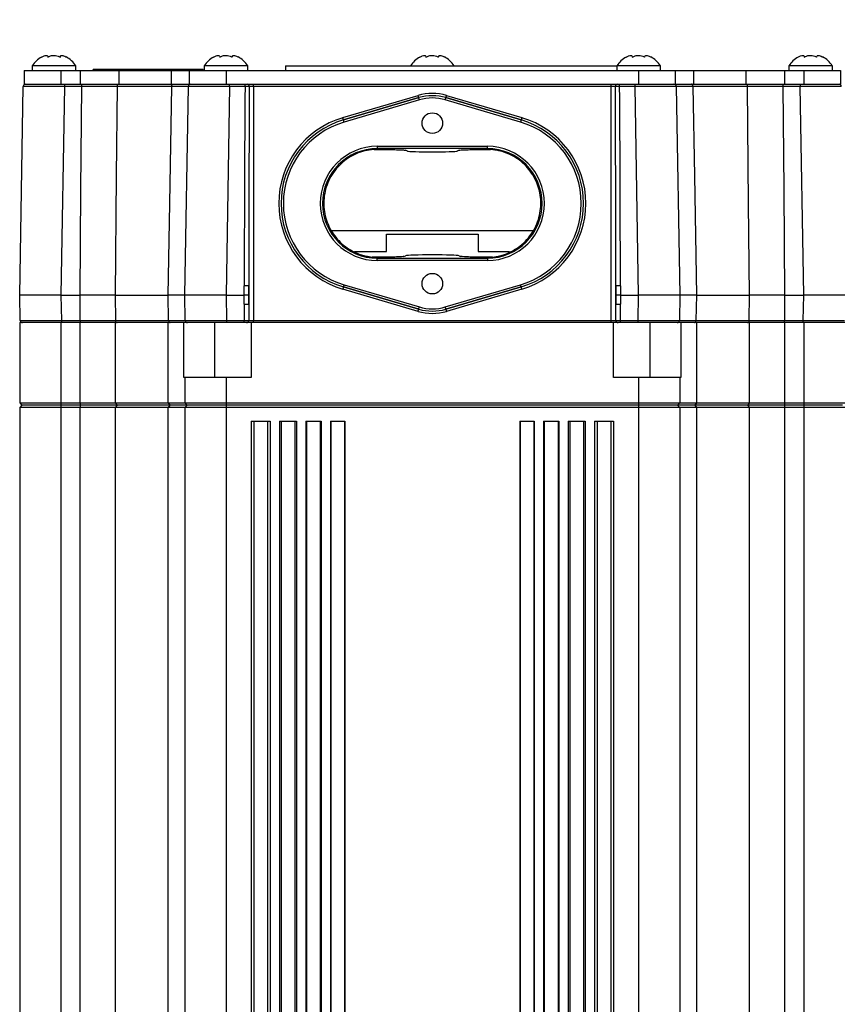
# Model space of a CAD drawing. Extents: x 0 to 8410, y 0 to 5940.
# Tile 18 of 212: x 1101 to 1280, y 2446 to 2661. Entities that reach past the tile are written whole.
import ezdxf

# ---------------------------------------------------------------- set-up
doc = ezdxf.new("R2010")
doc.units = 0
doc.header["$LTSCALE"] = 10
doc.layers.get('0').update_dxf_attribs({"linetype": 'CONTINUOUS'})
doc.styles.add('SLDTEXTSTYLE0', font='TXT', dxfattribs={"width": 0.605})
doc.dimstyles.new('SLDDIMSTYLE2', dxfattribs={"dimtxt": 50, "dimasz": 50, "dimexe": 0, "dimexo": 0.0625, "dimgap": 12.5, "dimtad": 1, "dimdec": 0, "dimrnd": 1e-09, "dimzin": 12, "dimtxsty": 'SLDTEXTSTYLE0', "dimsah": 1, "dimcen": 0.09, "dimazin": 3, "dimtfac": 1, "dimtofl": 0, "dimtmove": 0, "dimatfit": 3, "dimtolj": 1, "dimtzin": 12})

# ---------------------------------------------------------------- blocks, each defined once
blk = doc.blocks.new('_D_3')
at = {"color": 7, "linetype": 'CONTINUOUS'}
for p, q in [((5417.89, 2801.35), (5417.89, 442.22)), ((1260.76, 1798.95), (1260.76, 442.22)), ((5417.89, 457.22), (1260.76, 457.22))]:
    blk.add_line(p, q, dxfattribs=at)
for points in [[(1260.76, 457.22), (1310.76, 449.72), (1310.76, 464.72)], [(5417.89, 457.22), (5367.89, 464.72), (5367.89, 449.72)]]:
    blk.add_solid(points, dxfattribs=at)
at = {"color": 7, "linetype": 'CONTINUOUS', "insert": (3262.94, 521.68), "char_height": 50, "attachment_point": 1, "style": 'SLDTEXTSTYLE0'}
blk.add_mtext('4157', dxfattribs=at)

msp = doc.modelspace()

# ---------------------------------------------------------------- linework, layer by layer
at = {"color": 7, "linetype": 'CONTINUOUS'}
for p, q in [((1101.76, 2650.05), (1101.76, 2647.05)), ((1101.76, 2650.05), (1109.76, 2650.05)), ((1103.51, 2651.05), (1103.51, 2650.05)), ((1113.01, 2651.05), (1103.51, 2651.05)), ((1109.76, 2650.05), (1113.92, 2650.05)), ((1113.01, 2650.05), (1113.01, 2651.05)), ((1113.92, 2650.05), (1122.37, 2650.05)), ((1116.76, 2650.05), (1116.76, 2650.25)), ((1140.76, 2650.25), (1116.76, 2650.25)), ((1122.37, 2650.05), (1133.8, 2650.05)), ((1133.8, 2650.05), (1137.76, 2650.05)), ((1137.76, 2650.05), (1137.76, 2647.05)), ((1137.76, 2650.05), (1145.76, 2650.05)), ((1140.76, 2650.05), (1140.76, 2650.25)), ((1141.01, 2651.05), (1141.01, 2650.05)), ((1150.51, 2651.05), (1141.01, 2651.05)), ((1145.76, 2650.05), (1235.76, 2650.05)), ((1150.51, 2650.05), (1150.51, 2651.05)), ((1158.76, 2651.05), (1158.76, 2650.05)), ((1158.76, 2651.05), (1231.01, 2651.05)), ((1231.01, 2651.05), (1231.01, 2650.05)), ((1240.51, 2651.05), (1231.01, 2651.05)), ((1235.76, 2650.05), (1243.76, 2650.05)), ((1240.51, 2650.05), (1240.51, 2651.05)), ((1243.76, 2650.05), (1243.76, 2647.05)), ((1243.76, 2650.05), (1247.72, 2650.05)), ((1247.72, 2650.05), (1259.15, 2650.05)), ((1259.15, 2650.05), (1267.6, 2650.05)), ((1267.6, 2650.05), (1271.76, 2650.05)), ((1268.51, 2651.05), (1268.51, 2650.05)), ((1278.01, 2651.05), (1268.51, 2651.05)), ((1271.76, 2650.05), (1279.76, 2650.05)), ((1278.01, 2650.05), (1278.01, 2651.05)), ((1279.76, 2650.05), (1279.76, 2647.05)), ((1100.76, 2601.05), (1101.55, 2646.56)), ((1101.76, 2647.05), (1109.76, 2647.05)), ((1109.76, 2647.05), (1113.92, 2647.05)), ((1113.92, 2647.05), (1122.37, 2647.05)), ((1122.37, 2647.05), (1133.8, 2647.05)), ((1133.8, 2647.05), (1137.76, 2647.05)), ((1136.76, 2601.05), (1137.55, 2646.56)), ((1137.76, 2647.05), (1145.76, 2647.05)), ((1145.76, 2647.05), (1235.76, 2647.05)), ((1235.76, 2647.05), (1243.76, 2647.05)), ((1243.76, 2647.05), (1247.72, 2647.05)), ((1243.97, 2646.56), (1244.76, 2601.05)), ((1247.72, 2647.05), (1259.15, 2647.05)), ((1259.15, 2647.05), (1267.6, 2647.05)), ((1267.6, 2647.05), (1271.76, 2647.05)), ((1271.76, 2647.05), (1279.76, 2647.05)), ((1178.04, 2632.8), (1178.76, 2632.82)), ((1185.33, 2632.47), (1184.94, 2632.63)), ((1196.58, 2632.63), (1196.19, 2632.47)), ((1202.76, 2632.82), (1203.48, 2632.8)), ((1212.84, 2615.05), (1168.9, 2615.05)), ((1180.76, 2610.55), (1180.76, 2614.35)), ((1180.76, 2614.35), (1200.76, 2614.35)), ((1200.76, 2614.35), (1200.76, 2610.55)), ((1173.82, 2610.55), (1180.76, 2610.55)), ((1178.76, 2609.3), (1177.64, 2609.36)), ((1184.58, 2609.49), (1184.93, 2609.63)), ((1196.59, 2609.63), (1196.94, 2609.49)), ((1200.76, 2610.55), (1207.62, 2610.55)), ((1203.88, 2609.36), (1202.76, 2609.3)), ((1109.76, 2601.05), (1100.76, 2601.05)), ((1100.86, 2595.54), (1100.76, 2601.05)), ((1109.76, 2601.05), (1113.92, 2601.05)), ((1121.61, 2601.05), (1133.16, 2601.05)), ((1145.76, 2601.05), (1136.76, 2601.05)), ((1136.86, 2595.54), (1136.76, 2601.05)), ((1145.76, 2601.05), (1149.74, 2601.05)), ((1150.74, 2601.05), (1149.74, 2601.05)), ((1231.78, 2601.05), (1230.78, 2601.05)), ((1231.78, 2601.05), (1235.76, 2601.05)), ((1244.76, 2601.05), (1235.76, 2601.05)), ((1244.76, 2601.05), (1244.66, 2595.54)), ((1248.36, 2601.05), (1259.91, 2601.05)), ((1267.6, 2601.05), (1271.76, 2601.05)), ((1280.76, 2601.05), (1271.76, 2601.05)), ((1100.76, 2595.05), (1100.76, 2577.55)), ((1109.76, 2595.05), (1100.76, 2595.05)), ((1113.92, 2595.05), (1109.76, 2595.05)), ((1121.61, 2595.05), (1113.92, 2595.05)), ((1133.16, 2595.05), (1121.61, 2595.05)), ((1136.59, 2595.05), (1133.16, 2595.05)), ((1136.59, 2583.05), (1136.59, 2595.05)), ((1137.36, 2595.05), (1136.59, 2595.05)), ((1137.36, 2595.05), (1136.94, 2595.05)), ((1145.85, 2595.05), (1137.36, 2595.05)), ((1149.74, 2595.05), (1145.85, 2595.05)), ((1151.26, 2595.05), (1150.24, 2595.05)), ((1151.26, 2595.05), (1151.26, 2583.05)), ((1230.26, 2595.05), (1151.26, 2595.05)), ((1231.28, 2595.05), (1230.26, 2595.05)), ((1230.26, 2583.05), (1230.26, 2595.05)), ((1235.66, 2595.05), (1231.77, 2595.05)), ((1244.16, 2595.05), (1235.66, 2595.05)), ((1244.93, 2595.05), (1244.16, 2595.05)), ((1244.93, 2595.05), (1244.93, 2583.05)), ((1248.36, 2595.05), (1244.93, 2595.05)), ((1259.91, 2595.05), (1248.36, 2595.05)), ((1267.6, 2595.05), (1259.91, 2595.05)), ((1271.76, 2595.05), (1267.6, 2595.05)), ((1280.76, 2595.05), (1271.76, 2595.05)), ((1136.76, 2583.05), (1136.59, 2583.05)), ((1145.76, 2583.05), (1136.76, 2583.05)), ((1136.76, 2583.05), (1136.76, 2577.55)), ((1151.26, 2583.05), (1145.76, 2583.05)), ((1235.76, 2583.05), (1230.26, 2583.05)), ((1244.76, 2583.05), (1235.76, 2583.05)), ((1244.76, 2583.05), (1244.76, 2577.55)), ((1244.93, 2583.05), (1244.76, 2583.05)), ((1100.76, 2577.55), (1109.76, 2577.55)), ((1100.76, 2577.55), (1101.26, 2577.05)), ((1101.26, 2577.05), (1100.76, 2576.55)), ((1109.76, 2577.05), (1101.26, 2577.05)), ((1109.76, 2577.55), (1113.92, 2577.55)), ((1113.92, 2577.05), (1109.76, 2577.05)), ((1113.92, 2577.55), (1121.61, 2577.55)), ((1121.99, 2577.05), (1113.92, 2577.05)), ((1121.61, 2577.55), (1133.16, 2577.55)), ((1133.48, 2577.05), (1121.99, 2577.05)), ((1133.16, 2577.55), (1136.76, 2577.55)), ((1137.26, 2577.05), (1133.48, 2577.05)), ((1136.76, 2577.55), (1145.76, 2577.55)), ((1136.76, 2577.55), (1137.26, 2577.05)), ((1137.26, 2577.05), (1136.76, 2576.55)), ((1145.76, 2577.05), (1137.26, 2577.05)), ((1145.76, 2577.55), (1235.76, 2577.55)), ((1235.76, 2577.05), (1145.76, 2577.05)), ((1235.76, 2577.55), (1244.76, 2577.55)), ((1244.26, 2577.05), (1235.76, 2577.05)), ((1244.76, 2577.55), (1244.26, 2577.05)), ((1244.26, 2577.05), (1244.76, 2576.55)), ((1248.04, 2577.05), (1244.26, 2577.05)), ((1244.76, 2577.55), (1248.36, 2577.55)), ((1259.53, 2577.05), (1248.04, 2577.05)), ((1248.36, 2577.55), (1259.91, 2577.55)), ((1267.6, 2577.05), (1259.53, 2577.05)), ((1259.91, 2577.55), (1267.6, 2577.55)), ((1267.6, 2577.55), (1271.76, 2577.55)), ((1271.76, 2577.05), (1267.6, 2577.05)), ((1271.76, 2577.55), (1280.76, 2577.55)), ((1280.26, 2577.05), (1271.76, 2577.05)), ((1100.76, 2576.55), (1100.76, 2406.55)), ((1109.76, 2576.55), (1100.76, 2576.55)), ((1113.92, 2576.55), (1109.76, 2576.55)), ((1121.61, 2576.55), (1113.92, 2576.55)), ((1133.16, 2576.55), (1121.61, 2576.55)), ((1136.76, 2576.55), (1133.16, 2576.55)), ((1136.76, 2576.55), (1136.76, 2406.55)), ((1145.76, 2576.55), (1136.76, 2576.55)), ((1235.76, 2576.55), (1145.76, 2576.55)), ((1244.76, 2576.55), (1235.76, 2576.55)), ((1244.76, 2576.55), (1244.76, 2406.55)), ((1248.36, 2576.55), (1244.76, 2576.55)), ((1259.91, 2576.55), (1248.36, 2576.55)), ((1267.6, 2576.55), (1259.91, 2576.55)), ((1271.76, 2576.55), (1267.6, 2576.55)), ((1280.76, 2576.55), (1271.76, 2576.55)), ((1151.26, 2573.55), (1155.41, 2573.55)), ((1151.26, 2573.55), (1151.26, 2409.05)), ((1155.41, 2573.55), (1155.41, 2409.05)), ((1157.41, 2573.55), (1161.14, 2573.55)), ((1157.41, 2573.55), (1157.41, 2409.05)), ((1161.14, 2573.55), (1161.14, 2409.05)), ((1163.14, 2573.55), (1166.54, 2573.55)), ((1163.14, 2573.55), (1163.14, 2409.05)), ((1166.54, 2573.55), (1166.54, 2409.05)), ((1168.54, 2573.55), (1171.7, 2573.55)), ((1168.54, 2573.55), (1168.54, 2409.05)), ((1171.7, 2573.55), (1171.7, 2409.05)), ((1209.82, 2573.55), (1212.98, 2573.55)), ((1209.82, 2573.55), (1209.82, 2409.05)), ((1212.98, 2573.55), (1212.98, 2409.05)), ((1214.98, 2573.55), (1218.38, 2573.55)), ((1214.98, 2573.55), (1214.98, 2409.05)), ((1218.38, 2573.55), (1218.38, 2409.05)), ((1220.38, 2573.55), (1224.11, 2573.55)), ((1220.38, 2573.55), (1220.38, 2409.05)), ((1224.11, 2573.55), (1224.11, 2409.05)), ((1226.11, 2573.55), (1230.26, 2573.55)), ((1226.11, 2573.55), (1226.11, 2409.05)), ((1230.26, 2573.55), (1230.26, 2409.05))]:
    msp.add_line(p, q, dxfattribs=at)
at = {"color": 8, "linetype": 'CONTINUOUS'}
for p, q in [((1109.76, 2650.05), (1109.76, 2647.05)), ((1113.92, 2650.05), (1113.92, 2647.05)), ((1122.37, 2650.05), (1122.37, 2647.05)), ((1133.8, 2650.05), (1133.8, 2647.05)), ((1145.76, 2650.05), (1145.76, 2647.05)), ((1235.76, 2650.05), (1235.76, 2647.05)), ((1247.72, 2650.05), (1247.72, 2647.05)), ((1259.15, 2650.05), (1259.15, 2647.05)), ((1267.6, 2650.05), (1267.6, 2647.05)), ((1271.76, 2650.05), (1271.76, 2647.05)), ((1110.55, 2646.56), (1109.76, 2601.05)), ((1110.55, 2647.05), (1110.55, 2646.56)), ((1114.3, 2646.56), (1110.55, 2646.56)), ((1114.3, 2646.56), (1114.3, 2647.05)), ((1133.93, 2646.56), (1122, 2646.56)), ((1146.55, 2646.56), (1145.76, 2601.05)), ((1146.55, 2646.56), (1146.55, 2647.05)), ((1149.91, 2646.56), (1146.55, 2646.56)), ((1149.91, 2646.56), (1149.91, 2647.05)), ((1151.74, 2646.55), (1150.82, 2646.55)), ((1151.74, 2646.55), (1151.74, 2647.05)), ((1151.74, 2646.55), (1151.74, 2595.55)), ((1229.78, 2646.55), (1151.74, 2646.55)), ((1229.78, 2646.55), (1229.78, 2647.05)), ((1230.69, 2646.55), (1229.78, 2646.55)), ((1229.78, 2595.55), (1229.78, 2646.55)), ((1231.61, 2646.56), (1231.61, 2647.05)), ((1234.97, 2646.56), (1231.61, 2646.56)), ((1234.97, 2646.56), (1234.97, 2647.05)), ((1235.76, 2601.05), (1234.97, 2646.56)), ((1259.52, 2646.56), (1247.59, 2646.56)), ((1267.22, 2647.05), (1267.22, 2646.56)), ((1270.97, 2646.56), (1267.22, 2646.56)), ((1270.97, 2647.05), (1270.97, 2646.56)), ((1271.76, 2601.05), (1270.97, 2646.56)), ((1171.24, 2639.75), (1187.65, 2644.59)), ((1187.79, 2644.11), (1171.38, 2639.27)), ((1171.38, 2639.27), (1187.79, 2644.11)), ((1187.93, 2643.63), (1171.52, 2638.79)), ((1187.79, 2644.11), (1187.79, 2644.11)), ((1210, 2638.79), (1193.59, 2643.63)), ((1210.14, 2639.27), (1193.73, 2644.11)), ((1193.73, 2644.11), (1210.14, 2639.27)), ((1193.73, 2644.11), (1193.73, 2644.11)), ((1193.87, 2644.59), (1210.28, 2639.75)), ((1171.38, 2639.27), (1171.38, 2639.27)), ((1210.14, 2639.27), (1210.14, 2639.27)), ((1178.76, 2633.5), (1202.76, 2633.5)), ((1178.76, 2633.5), (1178.76, 2633)), ((1202.76, 2633), (1178.76, 2633)), ((1178.76, 2632.82), (1178.76, 2633)), ((1202.76, 2633), (1202.76, 2633.5)), ((1202.76, 2632.82), (1202.76, 2633)), ((1178.76, 2609.3), (1178.76, 2609.1)), ((1178.76, 2609.1), (1202.76, 2609.1)), ((1178.76, 2608.6), (1178.76, 2609.1)), ((1202.76, 2609.3), (1202.76, 2609.1)), ((1202.76, 2609.1), (1202.76, 2608.6)), ((1202.76, 2608.6), (1178.76, 2608.6)), ((1149.74, 2601.05), (1149.74, 2603.06)), ((1150.74, 2603.04), (1150.74, 2601.05)), ((1150.74, 2599.06), (1150.74, 2603.04)), ((1171.38, 2602.84), (1187.79, 2597.99)), ((1171.38, 2602.84), (1171.38, 2602.84)), ((1187.79, 2597.99), (1171.38, 2602.84)), ((1171.52, 2603.32), (1187.93, 2598.47)), ((1193.59, 2598.47), (1210, 2603.32)), ((1193.73, 2597.99), (1210.14, 2602.84)), ((1210.14, 2602.84), (1193.73, 2597.99)), ((1210.14, 2602.84), (1210.14, 2602.84)), ((1230.78, 2601.05), (1230.78, 2603.04)), ((1230.78, 2603.04), (1230.78, 2599.06)), ((1231.78, 2603.06), (1231.78, 2601.05)), ((1109.76, 2601.05), (1109.85, 2595.54)), ((1121.61, 2601.05), (1121.65, 2595.54)), ((1133.25, 2595.54), (1133.16, 2601.05)), ((1145.76, 2601.05), (1145.85, 2595.54)), ((1149.74, 2599.04), (1149.74, 2601.05)), ((1150.74, 2601.05), (1150.74, 2599.06)), ((1187.65, 2597.51), (1171.24, 2602.36)), ((1210.28, 2602.36), (1193.87, 2597.51)), ((1230.78, 2599.06), (1230.78, 2601.05)), ((1231.78, 2601.05), (1231.78, 2599.04)), ((1235.66, 2595.54), (1235.76, 2601.05)), ((1248.36, 2601.05), (1248.27, 2595.54)), ((1259.87, 2595.54), (1259.91, 2601.05)), ((1271.66, 2595.54), (1271.76, 2601.05)), ((1187.79, 2597.99), (1187.79, 2597.99)), ((1193.73, 2597.99), (1193.73, 2597.99)), ((1109.76, 2595.05), (1109.76, 2577.55)), ((1109.85, 2595.54), (1113.97, 2595.54)), ((1109.85, 2595.54), (1109.85, 2595.05)), ((1113.92, 2577.55), (1113.92, 2595.05)), ((1113.97, 2595.54), (1113.97, 2595.05)), ((1121.61, 2595.05), (1121.61, 2577.55)), ((1121.65, 2595.54), (1133.25, 2595.54)), ((1133.16, 2577.55), (1133.16, 2595.05)), ((1143.26, 2595.05), (1143.26, 2583.05)), ((1145.85, 2595.54), (1149.74, 2595.54)), ((1145.85, 2595.54), (1145.85, 2595.05)), ((1149.74, 2595.05), (1149.74, 2595.54)), ((1150.74, 2595.55), (1151.74, 2595.55)), ((1151.74, 2595.05), (1151.74, 2595.55)), ((1151.74, 2595.55), (1229.78, 2595.55)), ((1229.78, 2595.55), (1230.78, 2595.55)), ((1229.78, 2595.05), (1229.78, 2595.55)), ((1231.77, 2595.54), (1235.66, 2595.54)), ((1231.77, 2595.05), (1231.77, 2595.54)), ((1235.66, 2595.05), (1235.66, 2595.54)), ((1238.26, 2583.05), (1238.26, 2595.05)), ((1248.27, 2595.54), (1259.87, 2595.54)), ((1248.36, 2595.05), (1248.36, 2577.55)), ((1259.91, 2577.55), (1259.91, 2595.05)), ((1267.55, 2595.05), (1267.55, 2595.54)), ((1267.55, 2595.54), (1271.66, 2595.54)), ((1267.6, 2595.05), (1267.6, 2577.55)), ((1271.66, 2595.05), (1271.66, 2595.54)), ((1271.76, 2595.05), (1271.76, 2577.55)), ((1145.76, 2583.05), (1145.76, 2577.55)), ((1235.76, 2583.05), (1235.76, 2577.55)), ((1109.76, 2577.55), (1109.76, 2577.05)), ((1109.76, 2577.05), (1109.76, 2576.55)), ((1113.92, 2577.55), (1113.92, 2577.05)), ((1113.92, 2577.05), (1113.92, 2576.55)), ((1121.61, 2577.55), (1121.99, 2577.05)), ((1121.99, 2577.05), (1121.61, 2576.55)), ((1133.16, 2577.55), (1133.48, 2577.05)), ((1133.48, 2577.05), (1133.16, 2576.55)), ((1145.76, 2577.55), (1145.76, 2577.05)), ((1145.76, 2577.05), (1145.76, 2576.55)), ((1235.76, 2577.55), (1235.76, 2577.05)), ((1235.76, 2577.05), (1235.76, 2576.55)), ((1248.36, 2577.55), (1248.04, 2577.05)), ((1248.04, 2577.05), (1248.36, 2576.55)), ((1259.91, 2577.55), (1259.53, 2577.05)), ((1259.53, 2577.05), (1259.91, 2576.55)), ((1267.6, 2577.55), (1267.6, 2577.05)), ((1267.6, 2577.05), (1267.6, 2576.55)), ((1271.76, 2577.55), (1271.76, 2577.05)), ((1271.76, 2577.05), (1271.76, 2576.55)), ((1109.76, 2576.55), (1109.76, 2406.55)), ((1113.92, 2406.55), (1113.92, 2576.55)), ((1121.61, 2576.55), (1121.61, 2406.55)), ((1133.16, 2406.55), (1133.16, 2576.55)), ((1145.76, 2576.55), (1145.76, 2406.55)), ((1235.76, 2576.55), (1235.76, 2406.55)), ((1248.36, 2576.55), (1248.36, 2406.55)), ((1259.91, 2406.55), (1259.91, 2576.55)), ((1267.6, 2576.55), (1267.6, 2406.55)), ((1271.76, 2576.55), (1271.76, 2406.55)), ((1151.84, 2573.55), (1151.84, 2409.05)), ((1154.83, 2573.55), (1154.83, 2409.05)), ((1157.78, 2573.55), (1157.78, 2409.05)), ((1160.77, 2573.55), (1160.77, 2409.05)), ((1163.34, 2573.55), (1163.34, 2409.05)), ((1166.33, 2573.55), (1166.33, 2409.05)), ((1168.63, 2573.55), (1168.63, 2409.05)), ((1171.62, 2573.55), (1171.62, 2409.05)), ((1209.9, 2573.55), (1209.9, 2409.05)), ((1212.89, 2573.55), (1212.89, 2409.05)), ((1215.19, 2573.55), (1215.19, 2409.05)), ((1218.18, 2573.55), (1218.18, 2409.05)), ((1220.75, 2573.55), (1220.75, 2409.05)), ((1223.74, 2573.55), (1223.74, 2409.05)), ((1226.69, 2573.55), (1226.69, 2409.05)), ((1229.68, 2573.55), (1229.68, 2409.05))]:
    msp.add_line(p, q, dxfattribs=at)
at = {"color": 8, "linetype": 'CONTINUOUS', "flags": 128}
for points in [[(1113.92, 2601.05), (1114.11, 2624.09), (1114.3, 2646.56)], [(1122, 2646.56), (1121.83, 2627.06), (1121.61, 2601.05)], [(1133.16, 2601.05), (1133.5, 2621.05), (1133.93, 2646.56)], [(1133.93, 2646.56), (1133.93, 2646.66), (1133.95, 2646.75), (1133.98, 2646.84), (1134.02, 2646.91), (1134.07, 2646.97), (1134.12, 2647.02), (1134.18, 2647.04), (1134.24, 2647.05)], [(1247.59, 2646.56), (1247.59, 2646.66), (1247.57, 2646.75), (1247.54, 2646.84), (1247.5, 2646.91), (1247.45, 2646.97), (1247.4, 2647.02), (1247.34, 2647.04), (1247.28, 2647.05)], [(1247.59, 2646.56), (1247.92, 2627.06), (1248.36, 2601.05)], [(1259.91, 2601.05), (1259.74, 2621.05), (1259.52, 2646.56)], [(1267.22, 2646.56), (1267.41, 2624.09), (1267.6, 2601.05)], [(1187.79, 2644.11), (1187.78, 2644.12), (1187.78, 2644.15), (1187.76, 2644.2), (1187.74, 2644.26), (1187.72, 2644.33), (1187.7, 2644.41), (1187.67, 2644.5), (1187.65, 2644.59)], [(1187.93, 2643.63), (1187.9, 2643.73), (1187.87, 2643.82), (1187.85, 2643.9), (1187.83, 2643.97), (1187.81, 2644.03), (1187.8, 2644.08), (1187.79, 2644.1), (1187.79, 2644.11)], [(1193.59, 2643.63), (1193.62, 2643.73), (1193.64, 2643.82), (1193.67, 2643.9), (1193.69, 2643.97), (1193.71, 2644.03), (1193.72, 2644.08), (1193.73, 2644.1), (1193.73, 2644.11)], [(1193.73, 2644.11), (1193.74, 2644.12), (1193.74, 2644.15), (1193.76, 2644.2), (1193.77, 2644.26), (1193.8, 2644.33), (1193.82, 2644.41), (1193.85, 2644.5), (1193.87, 2644.59)], [(1171.38, 2639.27), (1171.37, 2639.28), (1171.37, 2639.3), (1171.35, 2639.35), (1171.34, 2639.41), (1171.31, 2639.48), (1171.29, 2639.56), (1171.26, 2639.65), (1171.24, 2639.75)], [(1171.52, 2638.79), (1171.49, 2638.88), (1171.47, 2638.97), (1171.44, 2639.05), (1171.42, 2639.12), (1171.4, 2639.18), (1171.39, 2639.23), (1171.38, 2639.25), (1171.38, 2639.27)], [(1210.14, 2639.27), (1210.14, 2639.25), (1210.13, 2639.23), (1210.12, 2639.18), (1210.1, 2639.12), (1210.08, 2639.05), (1210.05, 2638.97), (1210.03, 2638.88), (1210, 2638.79)], [(1210.28, 2639.75), (1210.26, 2639.65), (1210.23, 2639.56), (1210.2, 2639.48), (1210.18, 2639.41), (1210.17, 2639.35), (1210.15, 2639.3), (1210.14, 2639.28), (1210.14, 2639.27)], [(1171.38, 2602.84), (1171.37, 2602.83), (1171.37, 2602.8), (1171.35, 2602.76), (1171.34, 2602.7), (1171.31, 2602.62), (1171.29, 2602.54), (1171.26, 2602.45), (1171.24, 2602.36)], [(1171.52, 2603.32), (1171.49, 2603.23), (1171.47, 2603.14), (1171.44, 2603.06), (1171.42, 2602.98), (1171.4, 2602.92), (1171.39, 2602.88), (1171.38, 2602.85), (1171.38, 2602.84)], [(1210.14, 2602.84), (1210.14, 2602.85), (1210.13, 2602.88), (1210.12, 2602.92), (1210.1, 2602.98), (1210.08, 2603.06), (1210.05, 2603.14), (1210.03, 2603.23), (1210, 2603.32)], [(1210.28, 2602.36), (1210.26, 2602.45), (1210.23, 2602.54), (1210.2, 2602.62), (1210.18, 2602.7), (1210.17, 2602.76), (1210.15, 2602.8), (1210.14, 2602.83), (1210.14, 2602.84)], [(1113.97, 2595.54), (1113.95, 2598.01), (1113.92, 2601.05)], [(1267.6, 2601.05), (1267.57, 2598.01), (1267.55, 2595.54)], [(1187.79, 2597.99), (1187.79, 2598), (1187.8, 2598.03), (1187.81, 2598.08), (1187.83, 2598.13), (1187.85, 2598.21), (1187.87, 2598.29), (1187.9, 2598.38), (1187.93, 2598.47)], [(1193.73, 2597.99), (1193.73, 2598), (1193.72, 2598.03), (1193.71, 2598.08), (1193.69, 2598.13), (1193.67, 2598.21), (1193.64, 2598.29), (1193.62, 2598.38), (1193.59, 2598.47)], [(1187.65, 2597.51), (1187.67, 2597.6), (1187.7, 2597.69), (1187.72, 2597.78), (1187.74, 2597.85), (1187.76, 2597.91), (1187.78, 2597.95), (1187.78, 2597.98), (1187.79, 2597.99)], [(1193.87, 2597.51), (1193.85, 2597.6), (1193.82, 2597.69), (1193.8, 2597.78), (1193.77, 2597.85), (1193.76, 2597.91), (1193.74, 2597.95), (1193.74, 2597.98), (1193.73, 2597.99)], [(1133.25, 2595.54), (1133.26, 2595.45), (1133.28, 2595.36), (1133.31, 2595.27), (1133.35, 2595.2), (1133.4, 2595.14), (1133.45, 2595.09), (1133.51, 2595.06), (1133.57, 2595.05)], [(1247.95, 2595.05), (1248.01, 2595.06), (1248.07, 2595.09), (1248.12, 2595.14), (1248.17, 2595.2), (1248.21, 2595.27), (1248.24, 2595.36), (1248.26, 2595.45), (1248.27, 2595.54)]]:
    msp.add_lwpolyline(points, dxfattribs=at)
at = {"color": 7, "linetype": 'CONTINUOUS'}
for centre in [(1190.76, 2638.55), (1190.76, 2603.55)]:
    msp.add_circle(centre, 2.25, dxfattribs=at)
for centre, radius, start, end in [((1108.52, 2647.76), 6, 119.7991, 146.6998), ((1107.99, 2647.76), 6, 33.3002, 61.0486), ((1146.02, 2647.76), 6, 119.7991, 146.6998), ((1145.49, 2647.76), 6, 33.3002, 61.0486), ((1191.02, 2647.76), 6, 119.7991, 146.6998), ((1190.49, 2647.76), 6, 33.3002, 61.0486), ((1236.02, 2647.76), 6, 119.7991, 146.6998), ((1235.49, 2647.76), 6, 33.3002, 61.0486), ((1273.52, 2647.76), 6, 119.7991, 146.6998), ((1272.99, 2647.76), 6, 33.3002, 61.0486), ((1102.05, 2646.55), 0.5, 90, 179), ((1138.05, 2646.55), 0.5, 90, 179), ((1243.47, 2646.55), 0.5, 1, 90), ((1279.47, 2646.55), 0.5, 1, 90), ((1190.76, 2634.05), 10.49, 73.5387, 106.4613), ((1204.76, 2621.05), 18.99, 286.4613, 73.5387), ((1202.76, 2621.05), 11.95, 270, 90), ((1190.76, 2608.05), 10.49, 253.5387, 286.4613), ((1101.36, 2595.55), 0.5, 181, 270), ((1137.36, 2595.55), 0.5, 181, 270), ((1244.16, 2595.55), 0.5, 270, 359)]:
    msp.add_arc(centre, radius, start, end, dxfattribs=at)
at = {"color": 8, "linetype": 'CONTINUOUS'}
for centre, radius, start, end in [((1122.45, 2646.61), 0.452, 98.1724, 185.6087), ((1150.34, 2646.57), 0.481, 357.6481, 87.4433), ((1231.18, 2646.57), 0.481, 92.5563, 182.3518), ((1259.07, 2646.61), 0.452, 354.3925, 81.8261), ((1190.76, 2634.05), 10.99, 73.5387, 106.4613), ((1190.76, 2634.05), 10.49, 73.5387, 106.4613), ((1190.76, 2634.05), 9.99, 73.5387, 106.4613), ((1176.76, 2621.05), 19.49, 106.4613, 253.5387), ((1176.76, 2621.05), 18.99, 106.4613, 253.5387), ((1176.76, 2621.05), 18.99, 106.4613, 253.5387), ((1204.76, 2621.05), 18.99, 286.4613, 73.5387), ((1204.76, 2621.05), 19.49, 286.4613, 73.5387), ((1176.76, 2621.05), 18.49, 106.4613, 253.5387), ((1204.76, 2621.05), 18.49, 286.4613, 73.5387), ((1178.76, 2621.05), 12.45, 90, 270), ((1178.76, 2621.05), 11.95, 90, 270), ((1202.76, 2621.05), 12.45, 270, 90), ((1149.98, 2588.11), 14.96, 87.0835, 90.9152), ((1231.54, 2588.11), 14.96, 89.0848, 92.9165), ((1149.98, 2613.96), 14.91, 269.0762, 272.9184), ((1190.76, 2608.05), 9.99, 253.5387, 286.4613), ((1231.54, 2613.96), 14.91, 267.0816, 270.9238), ((1190.76, 2608.05), 10.99, 253.5387, 286.4613), ((1190.76, 2608.05), 10.49, 253.5387, 286.4613), ((1122.1, 2595.5), 0.451, 174.3403, 261.7256), ((1150.24, 2595.55), 0.5, 270.0361, 0.0331), ((1231.28, 2595.55), 0.5, 179.9663, 269.9647), ((1259.42, 2595.5), 0.451, 278.2755, 5.658)]:
    msp.add_arc(centre, radius, start, end, dxfattribs=at)
for centre, major_axis, ratio, start_param, end_param in [((1110.56, 2646.55), (9, -0.01), 0.000969, 1.571085, 3.141577), ((1146.56, 2646.55), (9, -0.01), 0.000969, 1.571085, 3.141577), ((1151.74, 2601.06), (0, 114.58), 0.017455, 1.162438, 1.553343), ((1151.74, 2601.04), (0, 114.58), 0.008728, 1.162356, 1.553343), ((1229.78, 2601.04), (0, 114.58), 0.008728, 4.729842, 5.12083), ((1229.78, 2601.06), (0, 114.58), 0.017455, 4.729842, 5.120747), ((1234.96, 2646.55), (9, 0.01), 0.000969, 0.000016, 1.570508), ((1270.96, 2646.55), (9, 0.01), 0.000969, 0.000016, 1.570508), ((1151.74, 2601.04), (0, 114.58), 0.017455, 1.58825, 1.618816), ((1151.74, 2601.06), (0, 114.58), 0.008728, 1.58825, 1.618892), ((1229.78, 2601.06), (0, 114.58), 0.008728, 4.664293, 4.694936), ((1229.78, 2601.04), (0, 114.58), 0.017455, 4.664369, 4.694936), ((1109.86, 2595.55), (9, 0.01), 0.000969, 3.141609, 4.7121), ((1145.86, 2595.55), (9, 0.01), 0.000969, 3.141609, 4.7121), ((1235.66, 2595.55), (9, -0.01), 0.000969, 4.712678, 6.283169), ((1271.66, 2595.55), (9, -0.01), 0.000969, 4.712678, 6.283169)]:
    msp.add_ellipse(centre, major_axis=major_axis, ratio=ratio, start_param=start_param, end_param=end_param, dxfattribs=at)
at = {"color": 7, "linetype": 'CONTINUOUS'}
for centre, major_axis, start_param, end_param in [((1190.76, 2632.49), (5.45, 0), 3.228252, 6.196526), ((1190.76, 2609.62), (5.85, 0), 0.087874, 3.053719)]:
    msp.add_ellipse(centre, major_axis=major_axis, ratio=0.034921, start_param=start_param, end_param=end_param, dxfattribs=at)
for points, knots in [([(1105.51, 2652.95), (1105.71, 2653.05), (1106.1, 2653.26), (1106.56, 2653.36), (1106.82, 2653.28), (1106.9, 2653.11), (1106.89, 2652.98), (1106.88, 2652.95)], [0, 0, 0, 0, 0.246924, 0.497757, 0.710426, 0.920027, 1, 1, 1, 1]), ([(1106.88, 2652.95), (1107.08, 2653.05), (1107.49, 2653.26), (1108.22, 2653.36), (1108.9, 2653.28), (1109.35, 2653.11), (1109.57, 2652.98), (1109.63, 2652.95)], [0, 0, 0, 0, 0.246912, 0.49775, 0.710429, 0.920028, 1, 1, 1, 1]), ([(1109.63, 2652.95), (1109.64, 2653.05), (1109.65, 2653.26), (1109.92, 2653.36), (1110.33, 2653.28), (1110.72, 2653.11), (1110.95, 2652.98), (1111.01, 2652.95)], [0, 0, 0, 0, 0.246933, 0.497765, 0.710438, 0.920031, 1, 1, 1, 1]), ([(1143.01, 2652.95), (1143.21, 2653.05), (1143.6, 2653.26), (1144.06, 2653.36), (1144.32, 2653.28), (1144.4, 2653.11), (1144.39, 2652.98), (1144.38, 2652.95)], [0, 0, 0, 0, 0.246924, 0.497762, 0.710432, 0.920035, 1, 1, 1, 1]), ([(1144.38, 2652.95), (1144.58, 2653.05), (1144.99, 2653.26), (1145.72, 2653.36), (1146.4, 2653.28), (1146.85, 2653.11), (1147.07, 2652.98), (1147.13, 2652.95)], [0, 0, 0, 0, 0.246912, 0.497754, 0.710428, 0.920025, 1, 1, 1, 1]), ([(1147.13, 2652.95), (1147.14, 2653.05), (1147.15, 2653.26), (1147.42, 2653.36), (1147.83, 2653.28), (1148.22, 2653.11), (1148.45, 2652.98), (1148.51, 2652.95)], [0, 0, 0, 0, 0.246927, 0.497761, 0.710437, 0.920032, 1, 1, 1, 1]), ([(1188.01, 2652.95), (1188.21, 2653.05), (1188.6, 2653.26), (1189.06, 2653.36), (1189.32, 2653.28), (1189.4, 2653.11), (1189.39, 2652.98), (1189.38, 2652.95)], [0, 0, 0, 0, 0.2469255, 0.4977584, 0.7104332, 0.9200309, 1, 1, 1, 1]), ([(1189.38, 2652.95), (1189.58, 2653.05), (1189.99, 2653.26), (1190.72, 2653.36), (1191.4, 2653.28), (1191.85, 2653.11), (1192.07, 2652.98), (1192.13, 2652.95)], [0, 0, 0, 0, 0.246914, 0.497753, 0.710429, 0.92003, 1, 1, 1, 1]), ([(1192.13, 2652.95), (1192.14, 2653.05), (1192.15, 2653.26), (1192.42, 2653.36), (1192.83, 2653.28), (1193.22, 2653.11), (1193.45, 2652.98), (1193.51, 2652.95)], [0, 0, 0, 0, 0.2469262, 0.4977606, 0.7104367, 0.9200347, 1, 1, 1, 1]), ([(1233.01, 2652.95), (1233.21, 2653.05), (1233.6, 2653.26), (1234.06, 2653.36), (1234.32, 2653.28), (1234.4, 2653.11), (1234.39, 2652.98), (1234.38, 2652.95)], [0, 0, 0, 0, 0.246925, 0.497762, 0.710433, 0.920035, 1, 1, 1, 1]), ([(1234.38, 2652.95), (1234.58, 2653.05), (1234.99, 2653.26), (1235.72, 2653.36), (1236.4, 2653.28), (1236.85, 2653.11), (1237.07, 2652.98), (1237.13, 2652.95)], [0, 0, 0, 0, 0.246912, 0.497753, 0.71043, 0.920027, 1, 1, 1, 1]), ([(1237.13, 2652.95), (1237.14, 2653.05), (1237.15, 2653.26), (1237.42, 2653.36), (1237.83, 2653.28), (1238.22, 2653.11), (1238.45, 2652.98), (1238.51, 2652.95)], [0, 0, 0, 0, 0.2469265, 0.4977611, 0.7104375, 0.9200324, 1, 1, 1, 1]), ([(1270.51, 2652.95), (1270.71, 2653.05), (1271.1, 2653.26), (1271.56, 2653.36), (1271.82, 2653.28), (1271.9, 2653.11), (1271.89, 2652.98), (1271.88, 2652.95)], [0, 0, 0, 0, 0.2469225, 0.4977574, 0.7104261, 0.920027, 1, 1, 1, 1]), ([(1271.88, 2652.95), (1272.08, 2653.05), (1272.49, 2653.26), (1273.22, 2653.36), (1273.9, 2653.28), (1274.35, 2653.11), (1274.57, 2652.98), (1274.63, 2652.95)], [0, 0, 0, 0, 0.246914, 0.497754, 0.710428, 0.920027, 1, 1, 1, 1]), ([(1274.63, 2652.95), (1274.64, 2653.05), (1274.65, 2653.26), (1274.92, 2653.36), (1275.33, 2653.28), (1275.72, 2653.11), (1275.95, 2652.98), (1276.01, 2652.95)], [0, 0, 0, 0, 0.246933, 0.497766, 0.71044, 0.920033, 1, 1, 1, 1]), ([(1114.3, 2647.05), (1115.01, 2647.05), (1116.9, 2647.05), (1119.86, 2647.05), (1121.55, 2647.05), (1122.39, 2647.05)], [0, 0, 0, 0, 0.2338316, 0.6169153, 1, 1, 1, 1]), ([(1259.13, 2647.05), (1259.62, 2647.05), (1260.92, 2647.05), (1263.69, 2647.05), (1266.05, 2647.05), (1267.22, 2647.05)], [0, 0, 0, 0, 0.23383, 0.616915, 1, 1, 1, 1]), ([(1178.04, 2632.8), (1177.36, 2632.71), (1175.37, 2632.48), (1172.89, 2631.35), (1170.8, 2629.73), (1169.45, 2628.24), (1168.36, 2626.51), (1167.59, 2624.66), (1167.15, 2622.69), (1167, 2620.08), (1167.64, 2616.86), (1169.57, 2613.49), (1172.51, 2610.89), (1175.41, 2609.67), (1177.18, 2609.42), (1177.64, 2609.36)], [0, 0, 0, 0, 0.059117, 0.172731, 0.229911, 0.288737, 0.345976, 0.404972, 0.46049, 0.517734, 0.626204, 0.734349, 0.845639, 0.960278, 1, 1, 1, 1]), ([(1178.76, 2632.82), (1179.44, 2632.82), (1180.79, 2632.82), (1182.62, 2632.78), (1184.03, 2632.73), (1184.76, 2632.68), (1184.9, 2632.64), (1184.94, 2632.63)], [0, 0, 0, 0, 0.221659, 0.443319, 0.664992, 0.886894, 1, 1, 1, 1]), ([(1196.58, 2632.63), (1196.7, 2632.65), (1196.95, 2632.7), (1198.14, 2632.76), (1199.77, 2632.8), (1201.41, 2632.82), (1202.42, 2632.82), (1202.76, 2632.82)], [0, 0, 0, 0, 0.222345, 0.4447, 0.666797, 0.88858, 1, 1, 1, 1]), ([(1203.88, 2609.36), (1204.43, 2609.44), (1206.28, 2609.71), (1208.65, 2610.78), (1210.74, 2612.42), (1212.08, 2613.91), (1213.17, 2615.63), (1213.93, 2617.47), (1214.37, 2619.42), (1214.52, 2622.01), (1213.9, 2625.21), (1211.98, 2628.59), (1209.54, 2630.77), (1207.19, 2631.98), (1205.34, 2632.59), (1204.07, 2632.73), (1203.48, 2632.8)], [0, 0, 0, 0, 0.047736, 0.161574, 0.21854, 0.277173, 0.333781, 0.392136, 0.446975, 0.503497, 0.611411, 0.720116, 0.832646, 0.889903, 0.948823, 1, 1, 1, 1]), ([(1184.58, 2609.49), (1184.45, 2609.47), (1184.2, 2609.42), (1183.01, 2609.36), (1181.38, 2609.32), (1179.86, 2609.3), (1178.97, 2609.3), (1178.76, 2609.3)], [0, 0, 0, 0, 0.231568, 0.463132, 0.694723, 0.926321, 1, 1, 1, 1]), ([(1202.76, 2609.3), (1202.09, 2609.31), (1200.74, 2609.31), (1198.97, 2609.35), (1197.65, 2609.4), (1197.07, 2609.46), (1196.97, 2609.49), (1196.94, 2609.49)], [0, 0, 0, 0, 0.231567, 0.463133, 0.694724, 0.926321, 1, 1, 1, 1]), ([(1121.61, 2601.05), (1121.14, 2601.05), (1119.92, 2601.05), (1117.29, 2601.05), (1115.04, 2601.05), (1113.92, 2601.05)], [0, 0, 0, 0, 0.230559, 0.615281, 1, 1, 1, 1]), ([(1136.76, 2601.05), (1136.72, 2601.05), (1136.61, 2601.05), (1135.53, 2601.05), (1133.95, 2601.05), (1133.16, 2601.05)], [0, 0, 0, 0, 0.230559, 0.61528, 1, 1, 1, 1]), ([(1248.36, 2601.05), (1247.87, 2601.05), (1246.57, 2601.05), (1245.1, 2601.05), (1244.87, 2601.05), (1244.76, 2601.05)], [0, 0, 0, 0, 0.230561, 0.615281, 1, 1, 1, 1]), ([(1267.6, 2601.05), (1266.93, 2601.05), (1265.14, 2601.05), (1262.33, 2601.05), (1260.72, 2601.05), (1259.91, 2601.05)], [0, 0, 0, 0, 0.230559, 0.615279, 1, 1, 1, 1]), ([(1150.24, 2595.05), (1150.24, 2595.05), (1150.23, 2595.05), (1150.18, 2595.05), (1150.06, 2595.05), (1149.91, 2595.05), (1149.8, 2595.05), (1149.74, 2595.05)], [0, 0, 0, 0, 0.114215, 0.335671, 0.55714, 0.778566, 1, 1, 1, 1]), ([(1231.77, 2595.05), (1231.75, 2595.05), (1231.66, 2595.05), (1231.53, 2595.05), (1231.39, 2595.05), (1231.3, 2595.05), (1231.28, 2595.05), (1231.28, 2595.05)], [0, 0, 0, 0, 0.1140142, 0.3354762, 0.5569866, 0.7784832, 1, 1, 1, 1]), ([(1244.58, 2595.05), (1244.51, 2595.05), (1244.16, 2595.05), (1244.16, 2595.05), (1244.16, 2595.05)], [0, 0, 0, 0, 0.20916, 1, 1, 1, 1])]:
    msp.add_open_spline(points, degree=3, knots=knots, dxfattribs=at)
at = {"color": 8, "linetype": 'CONTINUOUS'}
for points, knots in [([(1122, 2646.56), (1121.2, 2646.56), (1119.6, 2646.56), (1117.11, 2646.56), (1115.33, 2646.56), (1114.65, 2646.56), (1114.3, 2646.56)], [0, 0, 0, 0, 0.382967, 0.765933, 0.880144, 1, 1, 1, 1]), ([(1137.55, 2646.56), (1137.44, 2646.56), (1137.23, 2646.56), (1135.89, 2646.56), (1134.7, 2646.56), (1134.19, 2646.56), (1133.93, 2646.56)], [0, 0, 0, 0, 0.382967, 0.765933, 0.880141, 1, 1, 1, 1]), ([(1150.82, 2646.55), (1150.8, 2646.55), (1150.73, 2646.55), (1150.54, 2646.56), (1150.24, 2646.56), (1150.02, 2646.56), (1149.91, 2646.56)], [0, 0, 0, 0, 0.129793, 0.419867, 0.709929, 1, 1, 1, 1]), ([(1231.61, 2646.56), (1231.56, 2646.56), (1231.4, 2646.56), (1231.14, 2646.56), (1230.86, 2646.56), (1230.75, 2646.55), (1230.69, 2646.55)], [0, 0, 0, 0, 0.1296, 0.419721, 0.709871, 1, 1, 1, 1]), ([(1247.59, 2646.56), (1246.8, 2646.56), (1245.2, 2646.56), (1244.29, 2646.56), (1244, 2646.56), (1243.98, 2646.56), (1243.97, 2646.56)], [0, 0, 0, 0, 0.382966, 0.765934, 0.880144, 1, 1, 1, 1]), ([(1267.22, 2646.56), (1266.1, 2646.56), (1263.85, 2646.56), (1261.56, 2646.56), (1260.2, 2646.56), (1259.75, 2646.56), (1259.52, 2646.56)], [0, 0, 0, 0, 0.382966, 0.765932, 0.880142, 1, 1, 1, 1]), ([(1113.97, 2595.54), (1114.64, 2595.54), (1116.43, 2595.54), (1118.66, 2595.54), (1120.5, 2595.54), (1121.27, 2595.54), (1121.65, 2595.54)], [0, 0, 0, 0, 0.2306382, 0.6146332, 0.8039682, 1, 1, 1, 1]), ([(1133.25, 2595.54), (1133.74, 2595.54), (1135.05, 2595.54), (1136.18, 2595.54), (1136.77, 2595.54), (1136.83, 2595.54), (1136.86, 2595.54)], [0, 0, 0, 0, 0.230642, 0.614637, 0.80397, 1, 1, 1, 1]), ([(1149.74, 2595.54), (1149.86, 2595.54), (1150.08, 2595.54), (1150.38, 2595.55), (1150.61, 2595.55), (1150.72, 2595.55), (1150.74, 2595.55), (1150.74, 2595.55)], [0, 0, 0, 0, 0.221441, 0.44287, 0.664324, 0.885795, 1, 1, 1, 1]), ([(1230.78, 2595.55), (1230.79, 2595.55), (1230.83, 2595.55), (1231.01, 2595.55), (1231.28, 2595.55), (1231.55, 2595.54), (1231.72, 2595.54), (1231.77, 2595.54)], [0, 0, 0, 0, 0.221497, 0.443009, 0.664508, 0.885982, 1, 1, 1, 1]), ([(1244.66, 2595.54), (1244.7, 2595.54), (1244.81, 2595.54), (1245.72, 2595.54), (1247.02, 2595.54), (1247.84, 2595.54), (1248.27, 2595.54)], [0, 0, 0, 0, 0.230637, 0.614634, 0.803969, 1, 1, 1, 1]), ([(1259.87, 2595.54), (1260.33, 2595.54), (1261.56, 2595.54), (1263.68, 2595.54), (1265.85, 2595.54), (1266.98, 2595.54), (1267.55, 2595.54)], [0, 0, 0, 0, 0.23064, 0.614635, 0.803971, 1, 1, 1, 1])]:
    msp.add_open_spline(points, degree=3, knots=knots, dxfattribs=at)

# ---------------------------------------------------------------- dimensions: what is measured, and where the dimension line sits
at = {"color": 7, "linetype": 'CONTINUOUS'}
dim = msp.add_linear_dim(base=(1260.76, 457.22), p1=(5417.89, 2821.35), p2=(1260.76, 1818.95), dimstyle='SLDDIMSTYLE2', dxfattribs=at)
dim.commit()
dim.dimension.update_dxf_attribs({"geometry": '_D_3', "text_midpoint": (3339.33, 457.22), "dimtype": 160})

doc.saveas('drawing.dxf')
